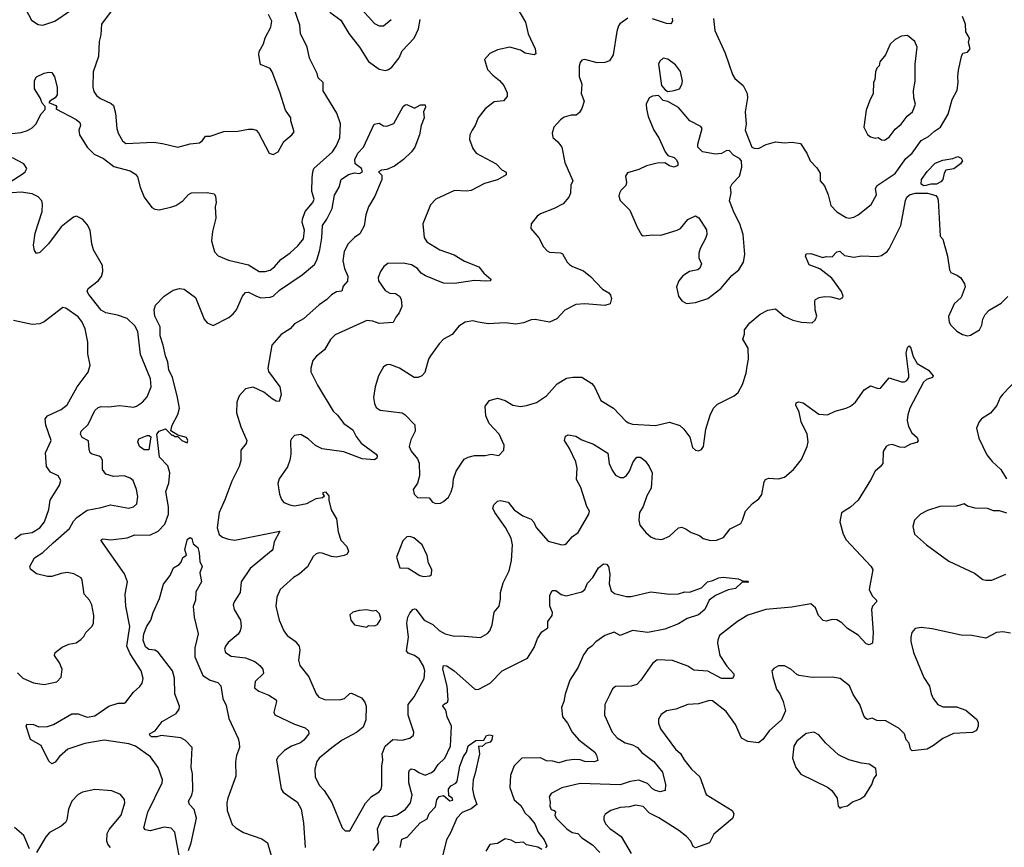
# Model space of a CAD drawing. Extents: x 1690054 to 1842981, y 782881 to 914114.
# Tile 136 of 256: x 1774185 to 1780595, y 791596 to 796985. Entities that reach past the tile are written whole.
import ezdxf

# ---------------------------------------------------------------- set-up
doc = ezdxf.new("R2010")
doc.units = 0

msp = doc.modelspace()

# ---------------------------------------------------------------- linework, layer by layer
at = {"layer": '0CON10XD'}
for points in [[(1774202.6, 797092.6), (1774261.4, 796981.4), (1774305, 796954.3), (1774335, 796950), (1774414, 796975), (1774515.9, 797044.1)], [(1774805.7, 797075), (1774718, 796955), (1774714, 796885), (1774701.7, 796841.7), (1774698, 796745), (1774662.5, 796645), (1774662, 796545), (1774667.7, 796517.7), (1774685, 796490), (1774711.9, 796471.9), (1774779.7, 796439.7), (1774796, 796425), (1774809.2, 796375), (1774818.1, 796275), (1774826.9, 796245), (1774855, 796195.8), (1774875, 796178.1), (1775056.3, 796186.3), (1775115, 796178.9), (1775215.5, 796154.5), (1775295, 796175.8), (1775355, 796183.3), (1775375, 796197.5), (1775395, 796226.2), (1775425, 796226.7), (1775515, 796256), (1775605, 796258), (1775675, 796272.5), (1775702.3, 796272.3), (1775724.3, 796264.3), (1775738.7, 796248.7), (1775810, 796115), (1775835, 796106.7), (1775867.5, 796125), (1775905, 796192.5), (1775957.5, 796235), (1775972.5, 796255), (1775950, 796325), (1775950, 796345), (1775916, 796395), (1775878.3, 796511.7), (1775828.8, 796645), (1775815, 796666.2), (1775753.6, 796693.6), (1775741.4, 796755), (1775743.4, 796776.6), (1775771.8, 796828.2), (1775783, 796867), (1775820.8, 796935), (1775827.5, 796975), (1775805, 797018.8)], [(1775175, 795765.5), (1775200.8, 795775), (1775246, 795805), (1775283, 795847), (1775302.7, 795857.3), (1775405, 795860), (1775450.7, 795850.7), (1775460, 795835), (1775463.3, 795795), (1775457.5, 795765), (1775461.2, 795691.2), (1775439.3, 795605), (1775433.8, 795545), (1775453, 795473), (1775478, 795448), (1775545, 795419.5), (1775675, 795389.2), (1775745, 795344.8), (1775782.5, 795345), (1775815, 795354.5), (1775844, 795375), (1775885, 795422.5), (1775945, 795465.6), (1775995, 795512.5), (1776032.5, 795557.5), (1776039.2, 795615), (1776024.3, 795665), (1776026, 795685), (1776043.3, 795735), (1776094.4, 795795), (1776101.8, 795815), (1776086.1, 795865), (1776088.5, 795955), (1776092.5, 795995), (1776100.9, 796015), (1776220.6, 796125), (1776245, 796160), (1776270, 796215), (1776273.9, 796306.1), (1776250.3, 796375), (1776160.8, 796520.8), (1776161.5, 796575), (1776127.3, 796605), (1776120.9, 796635), (1776071.2, 796735), (1776056.5, 796805), (1776012.7, 796895), (1776008.2, 796948.2), (1775972.1, 797055)], [(1777422.5, 797065), (1777477.7, 796967.7), (1777495, 796892.5), (1777542, 796795), (1777545, 796762.5), (1777535, 796756.7), (1777475, 796766.9), (1777445, 796785.5), (1777375, 796806.7), (1777295, 796788.8), (1777245, 796764), (1777210, 796725), (1777231.3, 796661.3), (1777265, 796623.8), (1777308.7, 796588.7), (1777336.2, 796555), (1777358.3, 796508.3), (1777358, 796485), (1777335, 796456), (1777275, 796449.2), (1777216, 796405), (1777170.8, 796345), (1777151.2, 796295), (1777130, 796265), (1777116, 796235), (1777114, 796205), (1777134.3, 796145), (1777155.8, 796115), (1777288, 796045), (1777325, 796006.2), (1777351.2, 795991.2), (1777351.2, 795975), (1777295, 795942.9), (1777211.8, 795918.2), (1777125, 795872.9), (1777095, 795867.1), (1777015, 795871.4), (1776894.2, 795815.8), (1776860.3, 795779.7), (1776810, 795655), (1776817.3, 795567.3), (1776835, 795537.1), (1776920.8, 795485), (1777014.5, 795454.5), (1777081.2, 795411.2), (1777175, 795376.2), (1777206.7, 795335), (1777252.5, 795295), (1777250, 795285), (1777225, 795281.4), (1777145, 795287.1), (1777015, 795267.8), (1776945, 795270), (1776826.7, 795316.7), (1776798.8, 795335), (1776775.5, 795365.5), (1776735, 795389.2), (1776681.2, 795398.8), (1776582.4, 795397.6), (1776555, 795378), (1776534.5, 795345.5), (1776518.6, 795305), (1776520, 795285), (1776565, 795220.8), (1776595, 795204.2), (1776631.7, 795201.7), (1776656.7, 795185), (1776668, 795165), (1776673.6, 795116.4), (1776656.2, 795075), (1776633, 795047), (1776616.7, 795013.3), (1776524.5, 795005.5), (1776485, 795022), (1776445, 795026.5), (1776237.9, 794932.1), (1776208.9, 794901.1), (1776170, 794835), (1776117.4, 794792.6), (1776094.4, 794765.6), (1776080, 794715), (1776081.3, 794691.3), (1776123.1, 794605), (1776226, 794436), (1776255, 794408.6), (1776294.3, 794355), (1776354.2, 794315), (1776375, 794271.2), (1776407.8, 794227.8), (1776506.7, 794155), (1776513.3, 794145), (1776510.7, 794129.3), (1776495, 794118.8), (1776415, 794125.8), (1776295, 794171.4), (1776155, 794190), (1776111.4, 794211.4), (1776062.5, 794255), (1776015, 794282.9), (1775975, 794278), (1775954.2, 794255.8), (1775948.3, 794241.7), (1775950, 794155), (1775943.6, 794116.4), (1775927.9, 794072.1), (1775875, 793996), (1775864.5, 793965.5), (1775875.8, 793895), (1775889.7, 793859.7), (1775905, 793841.4), (1775944.6, 793824.6), (1775975, 793819.4), (1776055.4, 793834.6), (1776115, 793866), (1776157, 793873), (1776170, 793885), (1776160, 793895), (1776160, 793905), (1776175, 793910), (1776197.5, 793885), (1776197.5, 793855), (1776212.7, 793792.7), (1776247.1, 793735), (1776259.1, 793649.1), (1776275.6, 793595.6), (1776315, 793553.3), (1776325.8, 793524.2), (1776316.7, 793505), (1776297.5, 793495), (1776245, 793485.6), (1776215, 793488.9), (1776155, 793510), (1776135, 793512.9), (1776115, 793507.5), (1776095, 793490), (1776058.6, 793421.4), (1776005.2, 793374.8), (1775967.1, 793352.9), (1775880, 793275), (1775858.9, 793225), (1775853.1, 793165), (1775874.3, 793075), (1775904, 793005), (1775925.8, 792975.8), (1775977.6, 792937.6), (1776004.4, 792904.4), (1776008.3, 792878.3), (1776000, 792815), (1776008.7, 792778.7), (1776066.7, 792706.7), (1776114.3, 792595), (1776133.4, 792573.4), (1776175, 792555.7), (1776275, 792557.8), (1776299.2, 792565), (1776333.9, 792596.1), (1776345, 792599.4), (1776409.4, 792569.4), (1776431.1, 792541.1), (1776440.5, 792515), (1776439.5, 792425), (1776421.2, 792378.8), (1776377.7, 792342.3), (1776285, 792293.1), (1776217.3, 792242.7), (1776135, 792175.6), (1776120.5, 792155), (1776106.9, 792105), (1776108.1, 792055), (1776135, 792000.8), (1776168.1, 791965), (1776217.2, 791887.2), (1776285, 791723.3), (1776305, 791703.8), (1776335, 791703.3), (1776436.7, 791883.3), (1776475, 791926.2), (1776525, 791955.8), (1776538.1, 791975), (1776543, 791997), (1776542.5, 792125), (1776548.9, 792165), (1776545.5, 792205), (1776565.4, 792254.6), (1776615, 792297.5), (1776676.1, 792293.9), (1776725, 792306), (1776748.8, 792325), (1776752, 792345), (1776714.3, 792455), (1776714.4, 792525), (1776752.2, 792575), (1776819.1, 792695), (1776821.8, 792745), (1776815, 792775.7), (1776785, 792821.9), (1776755, 792843.6), (1776715, 792858.8), (1776703.1, 792875), (1776716.8, 792965), (1776706.3, 793055), (1776712.4, 793095), (1776725, 793120.8), (1776745, 793144.2), (1776755, 793149.2), (1776765, 793145.6), (1776818.1, 793075), (1776875, 793046.9), (1776915, 793006.4), (1776955, 792986.2), (1777015, 792969.4), (1777055, 792972.9), (1777185, 792962.5), (1777231.1, 792988.9), (1777245.7, 793005), (1777260, 793045), (1777274.2, 793125.8), (1777306.2, 793165), (1777315.6, 793214.4), (1777315.8, 793255), (1777332.1, 793317.9), (1777372, 793395), (1777387.5, 793462.5), (1777394, 793565), (1777385, 793607.5), (1777347.3, 793677.3), (1777278.6, 793775), (1777266.2, 793805), (1777271.2, 793825), (1777295, 793848.8), (1777315, 793854), (1777365, 793842.9), (1777403.7, 793793.7), (1777460.8, 793755), (1777515, 793732.9), (1777532.9, 793712.9), (1777548.1, 793678.1), (1777625, 793588), (1777715, 793565.5), (1777735, 793566.5), (1777745, 793573.3), (1777785, 793619.2), (1777821.2, 793645), (1777890.6, 793765), (1777894.4, 793785), (1777878.2, 793815), (1777838.6, 793938.6), (1777809.7, 793989.7), (1777814.5, 794065), (1777806.1, 794106.1), (1777765, 794192.5), (1777731.2, 794245), (1777737.5, 794272.5), (1777755, 794282), (1777805, 794272.5), (1777845, 794249.2), (1777920.3, 794220.3), (1778013, 794163), (1778023.1, 794095), (1778041.7, 794051.7), (1778065, 794018), (1778095, 794004), (1778115, 794004.2), (1778135, 794016.2), (1778155, 794043.8), (1778180, 794105), (1778203.3, 794135), (1778225, 794136.2), (1778235, 794130), (1778259.3, 794109.3), (1778284.2, 794075), (1778303.1, 794033.1), (1778295.4, 793934.6), (1778267.5, 793885), (1778243.5, 793815), (1778221.1, 793775), (1778217.8, 793755), (1778215.6, 793725), (1778223.4, 793693.4), (1778261.2, 793645), (1778296.1, 793616.1), (1778325, 793603.8), (1778365, 793600), (1778415, 793622), (1778475, 793675.8), (1778495, 793679.2), (1778525, 793668), (1778555.8, 793645.8), (1778610, 793625), (1778635.7, 793605.7), (1778683.3, 793593.3), (1778722.5, 793595), (1778766.2, 793613.8), (1778809.7, 793670.3), (1778879.2, 793705), (1778891.9, 793725), (1778909.4, 793785), (1778956.1, 793833.9), (1778996.2, 793863.8), (1779016.2, 793893.8), (1779031.2, 793975), (1779040.5, 793989.5), (1779060.5, 793999.5), (1779125, 793994.2), (1779163.3, 794005), (1779222.5, 794055), (1779275, 794120), (1779312.9, 794205), (1779319.4, 794235), (1779311.1, 794285), (1779273.1, 794365), (1779258.8, 794428.8), (1779237.5, 794475), (1779240, 794490), (1779255, 794496.7), (1779285, 794488.8), (1779387.5, 794415), (1779445, 794412), (1779495, 794436), (1779565, 794454), (1779595, 794468), (1779626, 794495), (1779667.3, 794552.7)], [(1776205, 797032.5), (1776275, 796981.4), (1776328.1, 796895), (1776398.1, 796805), (1776455, 796712.5), (1776525, 796663.3), (1776565.7, 796654.3), (1776585, 796659.2), (1776607.5, 796675), (1776654.6, 796735.4), (1776675, 796781.4), (1776753.5, 796865), (1776780.4, 796925), (1776793.3, 796985)], [(1776391.5, 797075), (1776495, 796960.8), (1776525, 796944.4), (1776552.5, 796945), (1776603.3, 796985)], [(1778145, 796993.5), (1778092.8, 796957.2), (1778083.5, 796945), (1778072.7, 796907.3), (1778048, 796755), (1778025, 796717.5), (1777995, 796706.7), (1777945, 796704.2), (1777865, 796726), (1777845, 796720), (1777833.3, 796705), (1777827.7, 796682.3), (1777827.5, 796615), (1777844.4, 796565), (1777841.3, 796505), (1777859.2, 796455), (1777844.3, 796405.7), (1777830.3, 796379.7), (1777807.7, 796362.3), (1777775, 796363.3), (1777730.5, 796349.5), (1777705, 796333.3), (1777663.3, 796285), (1777651.2, 796245), (1777655, 796217.5), (1777689.5, 796189.5), (1777713.8, 796155), (1777734.3, 796055), (1777785.6, 795935), (1777773.5, 795906.5), (1777771.2, 795855), (1777760.9, 795829.1), (1777723.6, 795786.4), (1777664.5, 795755.5), (1777575, 795720.8), (1777554, 795705), (1777514.2, 795655.8), (1777513.3, 795625), (1777563.8, 795565), (1777595.6, 795505.6), (1777619.7, 795479.7), (1777635, 795471.2), (1777706.1, 795466.1), (1777720, 795460), (1777750, 795405), (1777765, 795390), (1777785, 795376.7), (1777855, 795350), (1777902.1, 795312.1), (1777979.7, 795229.7), (1778020, 795205), (1778031.7, 795191.7), (1778038.3, 795168.3), (1778030, 795135), (1777995, 795122.5), (1777864.3, 795134.3), (1777805, 795131.1), (1777735, 795094.2), (1777682.6, 795037.4), (1777635, 795015.8), (1777542, 795032), (1777515, 795030), (1777465, 795010), (1777415, 795002.5), (1777345, 795011.1), (1777235, 795004.3), (1777170, 795015), (1777135, 795024.2), (1777084.4, 795015.6), (1777045, 794988), (1777000, 794935), (1776945, 794903.8), (1776915.5, 794874.5), (1776858.6, 794795), (1776847.1, 794775), (1776821.7, 794688.3), (1776802.5, 794665), (1776780, 794655), (1776752.5, 794655), (1776656.7, 794715), (1776595, 794740), (1776575, 794737.5), (1776554, 794725), (1776521.1, 794665), (1776498.5, 794595), (1776488.9, 794525), (1776494.6, 794484.6), (1776505, 794460), (1776532.6, 794442.6), (1776675, 794424.2), (1776695, 794411.2), (1776757.6, 794347.6), (1776760.6, 794305), (1776730.4, 794249.6), (1776721.4, 794205), (1776734.2, 794175), (1776775.6, 794125), (1776786.4, 794096.4), (1776787.1, 794015), (1776775, 793967.5), (1776747.5, 793925), (1776752.5, 793895), (1776773.9, 793873.9), (1776851.7, 793871.7), (1776873.6, 793843.6), (1776895, 793833.3), (1776925, 793836.2), (1776945, 793846.7), (1776977.5, 793875), (1776995, 793910), (1777005.9, 793944.1), (1777010, 793995), (1777025.7, 794045), (1777078, 794122), (1777105, 794136.9), (1777145, 794147.8), (1777215, 794147.1), (1777255, 794155.7), (1777305, 794146.7), (1777337.7, 794182.3), (1777340, 794215), (1777305.7, 794285), (1777241.5, 794355), (1777219.2, 794405), (1777215, 794467.5), (1777243.8, 794505), (1777295, 794519.2), (1777345, 794504.2), (1777395, 794474.2), (1777445, 794465.6), (1777485, 794471.9), (1777548.8, 794491.2), (1777615, 794534.4), (1777685, 794612.5), (1777745, 794649.4), (1777786.4, 794656.4), (1777845, 794656.5), (1777910, 794615), (1777927.8, 794595), (1777968.8, 794505), (1778050, 794455), (1778131.1, 794371.1), (1778149.3, 794359.3), (1778175, 794351.5), (1778325, 794341.5), (1778415, 794364.4), (1778482.5, 794342.5), (1778509.3, 794319.3), (1778547.1, 794267.1), (1778565, 794200), (1778585, 794181.2), (1778605, 794176.2), (1778623.3, 794185), (1778637.5, 794205), (1778652.1, 794317.9), (1778680.3, 794409.7), (1778702, 794455), (1778728.3, 794481.7), (1778836.7, 794535), (1778861.9, 794558.1), (1778891.4, 794608.6), (1778915, 794682.5), (1778921.7, 794728.3), (1778929.5, 794775), (1778926.9, 794845), (1778892, 794905), (1778903, 794937), (1778903.8, 794965), (1778939.1, 795010.9), (1779005, 795066.2), (1779055, 795094), (1779105, 795101.2), (1779162.5, 795055), (1779217.7, 795027.7), (1779275, 795014.2), (1779345, 795011.2), (1779365, 795027.5), (1779373.8, 795055), (1779364.1, 795095.9), (1779362.5, 795155), (1779367, 795163), (1779390, 795175), (1779425, 795182), (1779465, 795180), (1779525, 795163.8), (1779543.6, 795176.4), (1779546.2, 795185), (1779536, 795215), (1779472.6, 795302.6), (1779395, 795363.1), (1779325, 795388.8), (1779300, 795445), (1779305, 795460), (1779335, 795461.2), (1779413.9, 795436.1), (1779435, 795442), (1779475, 795441.2), (1779505, 795473.3), (1779525, 795476.7), (1779555, 795450), (1779615, 795438.8), (1779665, 795448), (1779767.3, 795442.7), (1779795, 795449.2), (1779832, 795475), (1779846.4, 795493.6), (1779922.2, 795645), (1779952.4, 795807.6), (1779961.2, 795828.8), (1779977.1, 795845), (1780015, 795854.6), (1780094.5, 795854.5), (1780148.9, 795838.9), (1780161.4, 795825), (1780165, 795810), (1780178.8, 795575), (1780195.5, 795555.5), (1780225.7, 795445), (1780238, 795355), (1780247.5, 795337.5), (1780289.7, 795319.7), (1780312.7, 795302.7), (1780336.2, 795265), (1780341.2, 795245), (1780313.8, 795175), (1780270, 795135), (1780232.3, 795052.3), (1780235.9, 795015.9), (1780246.2, 794995), (1780285.7, 794955.7), (1780323.9, 794933.9), (1780355, 794926.7), (1780375, 794930), (1780433.9, 794966.1), (1780448.8, 794995), (1780456.2, 795035), (1780470, 795065), (1780497.5, 795092.5), (1780575, 795138.8), (1780618.3, 795181.7)], [(1778432.5, 796995), (1778436.1, 796973.9), (1778425, 796957.5), (1778395, 796959.2), (1778305, 796990)], [(1778701.4, 796991.4), (1778710, 796915), (1778777.5, 796767.5), (1778825, 796626.7), (1778842, 796602), (1778896.2, 796555), (1778921.2, 796505), (1778923.8, 796475), (1778908, 796385), (1778913.8, 796305), (1778908, 796265), (1778952.5, 796155), (1778967, 796147), (1778995, 796146.7), (1779045, 796171.2), (1779105, 796189.2), (1779165, 796183.3), (1779215, 796186.2), (1779268.3, 796178.3), (1779310, 796115), (1779331.2, 796065), (1779375, 796020), (1779396.2, 795985), (1779396.2, 795935), (1779425, 795903.3), (1779448.6, 795845), (1779466.7, 795775), (1779505, 795732.9), (1779565, 795696), (1779585, 795692.5), (1779615, 795699.2), (1779645, 795714.3), (1779728, 795782), (1779762.5, 795845), (1779756.9, 795885), (1779766.9, 795905), (1779885, 795982.9), (1779955, 796081.8), (1779995, 796114.5), (1780055, 796197.6), (1780102.9, 796225), (1780140.2, 796259.8), (1780178.9, 796285), (1780230.2, 796369.8), (1780255.7, 796465), (1780288, 796525), (1780296, 796575), (1780292, 796615), (1780296.1, 796656.1), (1780315.9, 796744.1), (1780325, 796766.7), (1780355, 796774), (1780372.5, 796795), (1780361.2, 796835), (1780368.6, 796865), (1780344.2, 796905), (1780343.8, 796955), (1780323.8, 797005)], [(1779815, 796200), (1779845, 796219.2), (1779885, 796271.2), (1779924, 796305), (1779963, 796357), (1779996.7, 796385), (1780016.7, 796435), (1780006.2, 796476.2), (1780004.2, 796524.2), (1780015.6, 796585), (1780015.5, 796695), (1780028.6, 796805), (1780013, 796843), (1779965, 796882.5), (1779925, 796876.7), (1779884.1, 796855.9), (1779853.3, 796825), (1779822.5, 796755), (1779785, 796710), (1779780, 796685), (1779765, 796670), (1779757.5, 796645), (1779752.5, 796595), (1779743.3, 796575), (1779742.5, 796505), (1779716.7, 796455), (1779696.2, 796395), (1779680, 796285), (1779705, 796237.5), (1779725, 796222), (1779755, 796213.8), (1779775, 796217.5), (1779795, 796203.3), (1779815, 796200)], [(1778405, 796517.5), (1778445, 796522.5), (1778480, 796535), (1778496.4, 796563.6), (1778500, 796585), (1778487, 796647), (1778455, 796691.2), (1778405, 796728), (1778375, 796733.3), (1778352.5, 796715), (1778343.3, 796695), (1778362.5, 796555), (1778387, 796527), (1778405, 796517.5)], [(1774075, 796236), (1774195, 796250), (1774235, 796262.9), (1774265, 796281.4), (1774290, 796305), (1774325, 796372), (1774350.5, 796399.5), (1774351.7, 796418.3), (1774330.9, 796440.9), (1774318.5, 796475), (1774281.2, 796535), (1774280.7, 796589.3), (1774295, 796612.5), (1774345, 796636.2), (1774375, 796643.8), (1774395, 796640), (1774412.3, 796612.3), (1774429.4, 796545), (1774428.5, 796495), (1774415, 796475.8), (1774380, 796455), (1774373.8, 796445), (1774420, 796425), (1774427.5, 796415), (1774420, 796405), (1774552, 796335), (1774575.8, 796315), (1774580, 796295), (1774570.6, 796265), (1774573.5, 796235), (1774624.7, 796154.7), (1774669.7, 796109.7), (1774730.5, 796080.5), (1774798.1, 796028.1), (1774905, 796000.8), (1774939.7, 795979.7), (1774952.1, 795962.1), (1774968.9, 795895), (1774995, 795830), (1775045, 795762.2), (1775065, 795750), (1775095, 795745.6), (1775175, 795765.5)], [(1778526.4, 795136.4), (1778585, 795143.8), (1778665, 795168.8), (1778750, 795235), (1778821.7, 795318.3), (1778868, 795355), (1778897.5, 795405), (1778906.9, 795455), (1778895.8, 795585), (1778873.8, 795655), (1778836.1, 795726.1), (1778806.7, 795805), (1778817, 795857), (1778812.5, 795895), (1778822.5, 795915), (1778871.2, 795965), (1778886.2, 796025), (1778883.3, 796065), (1778870.5, 796080.5), (1778832.3, 796102.3), (1778805, 796133.3), (1778785, 796130), (1778755, 796113.3), (1778715, 796110), (1778630, 796125), (1778600, 796155), (1778600, 796175), (1778627.5, 796275), (1778619.3, 796289.3), (1778547.5, 796325), (1778475, 796412.5), (1778405, 796452.5), (1778375, 796457.5), (1778345, 796490), (1778305, 796486.7), (1778284.1, 796475.9), (1778263.3, 796435), (1778266, 796405), (1778276, 796355), (1778314.2, 796265), (1778346.2, 796215), (1778387.5, 796125), (1778405, 796100), (1778445, 796087.5), (1778460, 796075), (1778470, 796055), (1778470, 796035), (1778445, 796023.3), (1778415, 796033.3), (1778385, 796052.5), (1778335, 796050), (1778265, 796034), (1778215, 796008.8), (1778143, 795987), (1778129.5, 795965), (1778136.2, 795925), (1778131.2, 795905), (1778098.3, 795871.7), (1778090, 795855), (1778086.2, 795835), (1778095, 795807.5), (1778157.1, 795745), (1778204.4, 795634.4), (1778233.2, 795583.2), (1778245, 795576.2), (1778305, 795583.8), (1778358.3, 795581.7), (1778465, 795613.8), (1778486.7, 795625), (1778535, 795683.3), (1778585, 795707.5), (1778607.5, 795695), (1778655.9, 795615.9), (1778658, 795585), (1778649.7, 795560.3), (1778614.2, 795495), (1778606.2, 795465), (1778606.2, 795435), (1778623.3, 795395), (1778613.6, 795366.4), (1778600, 795355), (1778546.1, 795343.9), (1778502.7, 795317.3), (1778475.8, 795284.2), (1778460.8, 795245), (1778473.8, 795185), (1778495, 795153.3), (1778526.4, 795136.4)], [(1775230.9, 791495), (1775204.6, 791645.4), (1775194.5, 791694.5), (1775171.1, 791721.1), (1775125, 791726.7), (1775035, 791703.5), (1775005, 791710), (1774992.3, 791722.3), (1775019.1, 791825), (1775111.4, 792015), (1775115.7, 792035), (1775085.6, 792115), (1775035.6, 792185), (1774938.9, 792255), (1774895, 792269.7), (1774735, 792293.1), (1774608.6, 792271.4), (1774497.5, 792235), (1774443.1, 792186.9), (1774415, 792150), (1774395, 792140), (1774375, 792156.2), (1774325, 792258.8), (1774255, 792297.5), (1774227.5, 792385), (1774231.7, 792398.3), (1774275, 792395.7), (1774310.5, 792380.5), (1774365, 792382), (1774405, 792396.2), (1774525, 792465.5), (1774565, 792465.4), (1774625, 792443.1), (1774675, 792452.5), (1774765, 792514.4), (1774825, 792533.3), (1774865, 792533.8), (1774875, 792540), (1774925, 792606.2), (1774967.5, 792642.5), (1774982, 792665), (1774989.2, 792695), (1774975.6, 792745), (1774903.6, 792855), (1774882.5, 792905), (1774902.6, 793032.6), (1774875.6, 793165), (1774872.5, 793245), (1774886, 793325), (1774866.6, 793376.6), (1774712.5, 793595), (1774726.2, 793603.8), (1774778.6, 793598.6), (1774885, 793610), (1774935, 793629.5), (1775032, 793628), (1775085.7, 793655), (1775130.5, 793699.5), (1775152.7, 793765), (1775153.2, 793813.2), (1775137.4, 793912.6), (1775155, 793967.5), (1775162.2, 794035), (1775149.8, 794079.8), (1775094.5, 794135), (1775078.8, 794285), (1775093.8, 794305), (1775135, 794320), (1775175, 794280), (1775185, 794280), (1775195, 794270), (1775215, 794270), (1775240, 794245), (1775275, 794230), (1775280, 794245), (1775270, 794265), (1775215, 794280), (1775168.3, 794308.3), (1775176.7, 794345), (1775215.4, 794414.6), (1775226.2, 794455), (1775210.9, 794535), (1775180.6, 794655), (1775155.9, 794705), (1775150.3, 794755), (1775133.8, 794795), (1775119.6, 794865), (1775098.4, 794925), (1775099.6, 794985), (1775065.2, 795055), (1775060.5, 795095), (1775070, 795125), (1775124.6, 795185.4), (1775185, 795223.5), (1775224.3, 795234.3), (1775255, 795230), (1775330, 795175), (1775385, 795033.8), (1775405, 795010.8), (1775445, 794993.3), (1775546, 795045), (1775575, 795068.6), (1775595.6, 795095), (1775634.4, 795185), (1775655, 795207.5), (1775675, 795210), (1775727.5, 795185), (1775755, 795173.9), (1775815, 795178.2), (1775834.2, 795185), (1775876.2, 795223.8), (1776025, 795322.5), (1776105, 795390.4), (1776120.2, 795419.8), (1776138.1, 795485), (1776152.9, 795565), (1776155.4, 795645), (1776184.4, 795685), (1776219.6, 795755), (1776235, 795842.5), (1776265.5, 795894.5), (1776276.8, 795943.2), (1776325, 795976.4), (1776365, 795986.9), (1776397.7, 795982.3), (1776417.5, 795995), (1776410, 796015), (1776368, 796045), (1776365.9, 796074.1), (1776386.2, 796115), (1776423.8, 796155), (1776493.3, 796305), (1776525, 796311.2), (1776554.4, 796294.4), (1776575, 796290.8), (1776621.2, 796308.8), (1776681.7, 796418.3), (1776695, 796430), (1776705, 796432.5), (1776755, 796407.5), (1776795, 796430), (1776825, 796430), (1776827.5, 796415), (1776813.3, 796385), (1776818.8, 796345), (1776798, 796295), (1776788.1, 796235), (1776756.7, 796155), (1776736.7, 796125), (1776683.8, 796075), (1776625, 796031.5), (1776575, 796009.5), (1776540, 796005), (1776520, 795995), (1776541.7, 795971.7), (1776542.5, 795945), (1776496.4, 795835), (1776455.6, 795765), (1776437.5, 795715), (1776427.9, 795642.1), (1776400.3, 795589.7), (1776365, 795565.8), (1776324.4, 795525), (1776298.4, 795475), (1776288.9, 795415), (1776300.6, 795365), (1776321.2, 795315), (1776318.3, 795281.7), (1776290.3, 795249.7), (1776282.5, 795217.5), (1776246.9, 795213.1), (1776215, 795193.5), (1776185, 795162.5), (1776135, 795127.1), (1776032.7, 795037.3), (1775975, 795003.8), (1775945, 794972.7), (1775888.2, 794935), (1775825.5, 794865), (1775800, 794715), (1775805, 794694.3), (1775878.5, 794595), (1775886.7, 794545), (1775875, 794498), (1775855, 794500.8), (1775828.8, 794515), (1775775, 794558.9), (1775705, 794592.2), (1775655, 794581.4), (1775613.8, 794535), (1775598.2, 794495), (1775595.5, 794425), (1775624.5, 794334.5), (1775662.9, 794245), (1775660, 794225), (1775625, 794181.2), (1775625.4, 794114.6), (1775613.6, 794075), (1775565, 793980), (1775521.1, 793858.9), (1775483.7, 793776.3), (1775469.5, 793675), (1775483.3, 793633.3), (1775505, 793615.7), (1775545, 793601.4), (1775585, 793595.7), (1775878.8, 793655), (1775841.5, 793585), (1775832.4, 793537.6), (1775824.6, 793525.4), (1775685, 793411.4), (1775627.8, 793325), (1775620, 793255), (1775580.8, 793195), (1775574.3, 793175), (1775581.9, 793145), (1775622.7, 793075), (1775626.1, 793033.9), (1775619.6, 793005), (1775606.6, 792983.4), (1775541.3, 792928.7), (1775524, 792905), (1775518, 792885), (1775525, 792863.3), (1775560.9, 792840.9), (1775655, 792830.4), (1775715.2, 792805.2), (1775749.1, 792779.1), (1775767.8, 792755), (1775771.9, 792728.1), (1775718.1, 792675), (1775714.2, 792635), (1775741.5, 792611.5), (1775807.2, 792587.2), (1775853.8, 792555), (1775855.9, 792544.1), (1775838.8, 792475), (1775845, 792457.5), (1775975, 792397.1), (1776044.3, 792374.3), (1776066.2, 792355), (1776068, 792335), (1776035, 792292.5), (1776013.7, 792276.3), (1775955, 792253.5), (1775910, 792225), (1775868, 792185), (1775857.5, 792165), (1775887, 791977), (1775901.2, 791955), (1775962, 791912), (1775992.4, 791892.4), (1776018.5, 791845), (1776033.6, 791755), (1776043.6, 791595)], [(1774115.7, 795925), (1774207.3, 795982.7), (1774221.4, 795995), (1774230.6, 796015), (1774212.5, 796045), (1774138.8, 796085)], [(1780071.7, 795901.7), (1780055, 795913.8), (1780057, 795943), (1780093, 795997), (1780145, 796050), (1780195, 796070), (1780259.4, 796080.6), (1780293, 796093), (1780315, 796082.5), (1780323.3, 796065), (1780310, 796045), (1780266.5, 796013.5), (1780215, 796004.2), (1780203.5, 795985), (1780196.2, 795945), (1780181.7, 795928.3), (1780155, 795914.3), (1780116.6, 795913.4), (1780085, 795904.3), (1780071.7, 795901.7)], [(1774171.5, 792731.5), (1774205, 792697.1), (1774275, 792665.8), (1774345, 792656.2), (1774426.6, 792673.4), (1774455, 792702.5), (1774462, 792755), (1774445, 792796.7), (1774412.5, 792845), (1774416.7, 792865), (1774460.7, 792899.3), (1774505, 792917.5), (1774552, 792928), (1774582.3, 792947.7), (1774601.9, 792968.1), (1774615.8, 792995), (1774655.7, 793035), (1774665.4, 793054.6), (1774668.1, 793105), (1774653.5, 793175), (1774638.5, 793205), (1774605.6, 793245), (1774592.5, 793335), (1774585, 793350), (1774536.6, 793376.6), (1774495, 793384.2), (1774455, 793379.2), (1774395, 793359.4), (1774365, 793358.1), (1774295, 793376.2), (1774255, 793406), (1774251.8, 793425), (1774280.4, 793479.6), (1774335, 793515.4), (1774402.6, 793577.4), (1774509, 793671), (1774535, 793718.9), (1774557.4, 793742.6), (1774625, 793791.9), (1774715, 793807.5), (1774775, 793826), (1774895, 793803.1), (1774926.4, 793813.6), (1774947.4, 793832.6), (1774955, 793880), (1774945.7, 793925), (1774923.3, 793985), (1774905, 794000), (1774865, 794014.2), (1774795, 794009.2), (1774745, 794026.2), (1774724.2, 794055), (1774722.9, 794115), (1774715, 794133.8), (1774702.8, 794142.8), (1774656.2, 794155), (1774644.3, 794165), (1774636.5, 794185), (1774632.7, 794242.7), (1774591.9, 794265), (1774581.3, 794285), (1774585.5, 794305), (1774631.4, 794348.6), (1774675, 794440), (1774695, 794458.6), (1774715, 794465.8), (1774765, 794462.9), (1774835, 794471.9), (1774872.5, 794467.5), (1774925, 794460.6), (1774945, 794467.1), (1774985, 794494.2), (1775015, 794528.8), (1775040.5, 794595), (1775037.3, 794645), (1774971.8, 794805), (1774953.3, 794955), (1774935, 794992), (1774885, 795038.6), (1774821.1, 795061.1), (1774745, 795075.7), (1774715, 795092.8), (1774634.4, 795195), (1774624.3, 795215), (1774630, 795235), (1774695.4, 795284.6), (1774716.6, 795313.4), (1774725.8, 795344.2), (1774723.2, 795385), (1774666.3, 795486.3), (1774655.4, 795525), (1774644, 795614), (1774625, 795651.4), (1774594.2, 795685), (1774555, 795704.4), (1774535, 795698.1), (1774488.3, 795661.7), (1774455.8, 795635), (1774372.9, 795525), (1774315, 795468.8), (1774295, 795462.5), (1774281.2, 795481.2), (1774275.7, 795515.7), (1774285, 795593.8), (1774330.4, 795735), (1774333.6, 795783.6), (1774328.6, 795805), (1774305, 795831.4), (1774265, 795850), (1774195, 795862.2), (1774135, 795858.1)], [(1774153.6, 793605), (1774193.8, 793635), (1774265, 793645.6), (1774316.9, 793675), (1774346.5, 793715), (1774374.5, 793795.5), (1774384.3, 793855), (1774445, 793953.3), (1774452, 793985), (1774434.3, 794014.3), (1774385, 794038), (1774360, 794075), (1774353.1, 794165), (1774388.9, 794245), (1774355.5, 794345), (1774351.4, 794385), (1774366, 794405), (1774455, 794445.6), (1774493.1, 794476.9), (1774559.4, 794595), (1774629.7, 794690.3), (1774643.8, 794735), (1774629.5, 794809.5), (1774629.4, 794885), (1774611.5, 794971.5), (1774589.4, 795019.4), (1774565, 795050.8), (1774485, 795106), (1774465, 795110), (1774345, 795017.8), (1774315, 795003.3), (1774265, 794999.5), (1774145, 795025.6)], [(1779667.3, 794552.7), (1779682.5, 794575), (1779725, 794600), (1779773.6, 794583.6), (1779790, 794585), (1779845, 794652.5), (1779925, 794626), (1779945, 794626), (1779961.2, 794635), (1779974, 794655), (1779974.2, 794675), (1779955.9, 794814.1), (1779965, 794850), (1779975, 794860), (1779987.5, 794845), (1780002.5, 794792.5), (1780028, 794745), (1780101.9, 794701.9), (1780133.3, 794665), (1780127.5, 794655), (1780088.7, 794641.3), (1780070, 794625), (1779980.8, 794455), (1779967.3, 794412.7), (1779963.8, 794375), (1779972.5, 794335), (1779993.3, 794295), (1780028.8, 794265), (1780035, 794242.5), (1780025, 794231.2), (1779985, 794220), (1779945, 794199.2), (1779915, 794201.4), (1779865, 794218.6), (1779842.5, 794215), (1779826.2, 794205), (1779807, 794173), (1779804, 794095), (1779787.6, 794072.4), (1779753.8, 794045), (1779723.6, 793986.4), (1779645, 793856), (1779595, 793810), (1779536.4, 793773.6), (1779524.3, 793715.7), (1779545.6, 793635), (1779565, 793596.7), (1779725.7, 793425.7), (1779738.8, 793405), (1779716.4, 793275), (1779735, 793232.9), (1779763.3, 793205), (1779763.8, 793195), (1779736.9, 793165), (1779730.5, 793145), (1779742.1, 792995), (1779736.2, 792925), (1779716, 792914), (1779695, 792920), (1779645, 792976.7), (1779575, 793021.2), (1779537.3, 793057.3), (1779505.9, 793075.9), (1779475, 793078), (1779435, 793068.8), (1779415, 793073.3), (1779386.2, 793105), (1779365.6, 793155.6), (1779335, 793182), (1779211.1, 793158.9), (1779042.5, 793145), (1778925, 793106.9), (1778857.5, 793065), (1778741.4, 792975), (1778729.2, 792945), (1778728.6, 792925), (1778742.9, 792845), (1778788.9, 792775), (1778833.8, 792725), (1778835, 792710), (1778825, 792694), (1778755, 792695.8), (1778665, 792742.8), (1778575, 792750), (1778535, 792774.6), (1778435, 792811.9), (1778335, 792815.7), (1778305, 792792), (1778230, 792685), (1778202, 792655), (1778165, 792644.4), (1778065, 792643.8), (1778045, 792626.7), (1778024.4, 792585.6), (1777994.2, 792525), (1777993.1, 792455), (1778043.1, 792345), (1778075, 792309.4), (1778126.3, 792276.3), (1778175, 792262.4), (1778208.2, 792245), (1778235, 792213.2), (1778313.3, 792155), (1778370.8, 792085), (1778388.9, 792005), (1778387.5, 791965), (1778355, 791957.1), (1778325, 791965.6), (1778305, 791977.3), (1778271.7, 792011.7), (1778215, 792033.1), (1778158.8, 792025), (1778095, 792002.5), (1777835, 792010.8), (1777715, 791982.2), (1777646, 791945), (1777632.5, 791925), (1777639.7, 791889.7), (1777637, 791863), (1777645, 791842), (1777665, 791835.6), (1777674.2, 791825), (1777669.2, 791805), (1777677.1, 791785), (1777746.2, 791716.2), (1777781.4, 791691.4), (1777818.5, 791685), (1777845, 791657.3), (1777915, 791612.4), (1777962.4, 791562.4)], [(1780682.8, 794647.2), (1780585, 794546.2), (1780569.2, 794525), (1780546.6, 794473.4), (1780505, 794423.3), (1780447.5, 794385), (1780431.2, 794365), (1780414.1, 794324.1), (1780429.3, 794260.7)], [(1774995, 794183.5), (1774965.8, 794205), (1774953.1, 794235), (1774961.2, 794255), (1775015, 794277.1), (1775027.5, 794277.5), (1775038.8, 794268.8), (1775025, 794184), (1774995, 794183.5)], [(1780429.3, 794260.7), (1780481.1, 794151.1), (1780517, 794107), (1780573.8, 794055), (1780610, 793995)], [(1780611.7, 793771.7), (1780565, 793786.7), (1780525, 793787.5), (1780485, 793802.5), (1780405, 793803.3), (1780355, 793817.5), (1780335, 793832.5), (1780283.6, 793816.4), (1780175.8, 793815.8), (1780095, 793788), (1780050, 793765), (1780011.2, 793725), (1780000, 793685), (1780011.2, 793635), (1780088, 793565), (1780235, 793458.6), (1780401.2, 793381.2), (1780455, 793340), (1780475.9, 793334.1), (1780515, 793335.8), (1780605, 793374.3)], [(1775283.2, 791575), (1775300.7, 791625), (1775336, 791785), (1775321.4, 791841.4), (1775291.2, 791875), (1775284.5, 791895), (1775305.4, 791935), (1775312.3, 791965), (1775309.5, 792075), (1775301.5, 792115), (1775307.5, 792245), (1775265, 792290.8), (1775235, 792307.5), (1775105, 792324.3), (1775076.7, 792315), (1775043.8, 792315), (1775031.2, 792325), (1775030, 792335), (1775065.9, 792354.1), (1775111.4, 792415), (1775203.5, 792466.5), (1775222.3, 792495), (1775224.6, 792515), (1775195.4, 792595.4), (1775192.2, 792697.8), (1775180.5, 792745), (1775086.9, 792866.9), (1775065, 792878.8), (1775025, 792884), (1775005, 792901.9), (1774989.5, 792945), (1774992.4, 792985), (1775013.6, 793035), (1775039.6, 793075), (1775054.4, 793125), (1775095.6, 793215), (1775121.7, 793308.3), (1775164.3, 793365.7), (1775186.7, 793415), (1775223, 793437), (1775237, 793453), (1775247, 793483), (1775271.7, 793498.3), (1775259.2, 793535), (1775277, 793603), (1775295, 793613.8), (1775305, 793606.7), (1775315, 793572.5), (1775345, 793547.5), (1775352.3, 793512.3), (1775357.7, 793457.7), (1775373.3, 793425), (1775357, 793383), (1775368.1, 793325), (1775331.7, 793258.3), (1775328.6, 793205), (1775313.9, 793163.9), (1775320, 793095), (1775347.5, 792985), (1775325.5, 792895), (1775326.2, 792835), (1775377.1, 792715), (1775425, 792682.9), (1775475, 792669.2), (1775495, 792646.2), (1775507.8, 792565), (1775529.8, 792519.8), (1775547.1, 792435), (1775607.1, 792305), (1775613.9, 792276.1), (1775615.7, 792245), (1775596.9, 792193.1), (1775590.8, 792155), (1775592, 792058), (1775539.2, 791915), (1775532.9, 791885), (1775534.6, 791834.6), (1775568.6, 791745), (1775592, 791722), (1775642.8, 791692.8), (1775761.7, 791651.7), (1775798, 791625), (1775823, 791543)], [(1776815, 793360), (1776855, 793362.5), (1776867, 793373), (1776867.5, 793405), (1776846.7, 793446.7), (1776838, 793495), (1776806.2, 793565), (1776750.7, 793610.7), (1776725, 793620), (1776705, 793616.7), (1776679.3, 793590.7), (1776637.5, 793485), (1776660, 793415), (1776715, 793412.5), (1776790, 793365), (1776815, 793360)], [(1776734.4, 792105.6), (1776755, 792101.4), (1776782.5, 792082.5), (1776825, 792065.5), (1776866.6, 792083.4), (1776885, 792098.1), (1776909.1, 792135), (1776953.8, 792175), (1776988.8, 792255), (1776996.7, 792385), (1776967.1, 792445), (1776959.2, 792489.2), (1776940, 792515), (1776944, 792525), (1776969.2, 792540.8), (1776973.6, 792555), (1776967.3, 792645), (1776940.5, 792755), (1776945, 792780), (1776965, 792778), (1777014.3, 792745), (1777145, 792628), (1777155, 792622.9), (1777175, 792625.8), (1777248.8, 792665), (1777326.2, 792745), (1777492, 792828), (1777534, 792896), (1777555.4, 792954.6), (1777585, 792999.2), (1777622.9, 793025), (1777622.5, 793065), (1777651.9, 793105), (1777653.1, 793125), (1777636.7, 793165), (1777635.5, 793185), (1777637.5, 793235), (1777652, 793268), (1777675, 793268.6), (1777711.1, 793241.1), (1777743.7, 793233.7), (1777845, 793258.5), (1777865.4, 793275), (1777881.5, 793315), (1777916.9, 793353.1), (1777953.3, 793415), (1777985, 793442.5), (1778005, 793440), (1778018, 793425), (1778026.2, 793375), (1778021.8, 793311.8), (1778035.5, 793265.5), (1778058.5, 793248.5), (1778135, 793229.1), (1778165, 793229.1), (1778295, 793258.4), (1778415, 793243.3), (1778475, 793247.1), (1778515, 793259.2), (1778545, 793258), (1778624.2, 793285.8), (1778662.5, 793325), (1778697, 793333), (1778735, 793351.2), (1778765, 793353.8), (1778863, 793343), (1778898.3, 793328.3), (1778925, 793327.5), (1778930, 793325), (1778925, 793320), (1778888.3, 793321.7), (1778845, 793280), (1778797.9, 793272.1), (1778715, 793235.8), (1778673.3, 793205), (1778646.2, 793145), (1778605, 793108.8), (1778530, 793085), (1778475, 793050), (1778385, 793016), (1778275, 792994.3), (1778175, 793008.2), (1778095, 792974.4), (1778055, 792995.7), (1777994.6, 792975.4), (1777935, 792933.8), (1777910, 792905), (1777881.8, 792885), (1777855, 792848.6), (1777821.3, 792768.7), (1777766.2, 792685), (1777736.2, 792593.8), (1777726.9, 792545), (1777711.4, 792505), (1777718.6, 792445), (1777750.5, 792405), (1777782.2, 792345), (1777825, 792295.7), (1777928.6, 792215), (1777940.8, 792195), (1777948.8, 792161.2), (1777925, 792152.5), (1777865, 792154.3), (1777834.3, 792164.3), (1777795, 792167.1), (1777745, 792160.6), (1777695, 792145.6), (1777655, 792157.5), (1777615, 792158.1), (1777575, 792178.9), (1777455, 792177.1), (1777405, 792126.7), (1777379.4, 792065), (1777375.6, 791985), (1777404.5, 791905), (1777447.1, 791867.1), (1777475, 791816.9), (1777501.2, 791795), (1777538, 791748), (1777560, 791695), (1777600, 791645), (1777616.2, 791606.2), (1777608.5, 791591.5)], [(1776445, 793030), (1776455, 793040), (1776495, 793037.5), (1776515, 793047.5), (1776532.5, 793075), (1776536.7, 793085), (1776526.7, 793115), (1776505, 793137.5), (1776485, 793132.5), (1776445, 793142.5), (1776395, 793137.5), (1776353, 793127), (1776335, 793110), (1776340, 793075), (1776363.9, 793043.9), (1776445, 793030)], [(1780635, 792990), (1780585, 792999.2), (1780545, 792994), (1780475, 792958), (1780385, 792974.4), (1780315, 792976.9), (1780125, 793018.6), (1780054.1, 793025.9), (1780015, 793021.2), (1779993.8, 792995), (1779986, 792965), (1779987.5, 792935), (1780004.5, 792864.5), (1780072.3, 792702.3), (1780109.2, 792645), (1780118.9, 792595), (1780131.9, 792565), (1780162.5, 792525), (1780195, 792510), (1780285, 792510.6), (1780345, 792488.1), (1780415, 792430), (1780425, 792410), (1780425.9, 792384.1), (1780413.9, 792356.1), (1780387.5, 792342.5), (1780264.3, 792335.7), (1780195, 792304), (1780135, 792258.8), (1780092.5, 792235), (1779995, 792224.2), (1779984.5, 792234.5), (1779975, 792273.3), (1779956.4, 792296.4), (1779945.4, 792335), (1779910.2, 792370.2), (1779825, 792420), (1779765, 792421.2), (1779735, 792435.8), (1779705, 792428.8), (1779694.3, 792434.3), (1779681.5, 792451.5), (1779654.4, 792525), (1779610.7, 792590.7), (1779586.6, 792646.6), (1779526.2, 792695), (1779475, 792704.2), (1779345, 792700.8), (1779260, 792715), (1779245, 792721.2), (1779205, 792756.2), (1779165, 792776.7), (1779125, 792777.5), (1779095, 792760), (1779082, 792745), (1779087.5, 792705), (1779112.9, 792625), (1779134.6, 792594.6), (1779156.1, 792546.1), (1779171.1, 792485), (1779144.3, 792425), (1779064.3, 792355), (1779023.1, 792296.9), (1778995, 792276.9), (1778925, 792285.6), (1778885.4, 792305.4), (1778844.2, 792395), (1778785, 792479.2), (1778695, 792550), (1778675, 792550.8), (1778605, 792528.9), (1778535, 792526), (1778455.8, 792494.2), (1778395, 792483.3), (1778360.5, 792459.5), (1778345, 792430), (1778343.8, 792405), (1778357.7, 792367.7), (1778454.6, 792234.6), (1778486.8, 792206.8), (1778510, 792165), (1778559.4, 792105), (1778612, 792055), (1778655, 791940), (1778823.3, 791835), (1778833.8, 791815), (1778830.8, 791795), (1778825, 791784), (1778705, 791681.4), (1778675.2, 791624.8), (1778585, 791591.2), (1778570, 791600), (1778554.4, 791635), (1778526.1, 791666.1), (1778476, 791705), (1778347, 791787), (1778285, 791818.6), (1778245, 791860.8), (1778195, 791869.1), (1778155, 791860), (1778095, 791855.6), (1778033.3, 791835), (1777997.7, 791812.3), (1777988.8, 791795), (1777988, 791775), (1777997.9, 791747.9), (1778027.4, 791717.4), (1778100.8, 791665), (1778165, 791556)], [(1776661.9, 791595), (1776671.9, 791648.1), (1776707.8, 791662.2), (1776791.8, 791755), (1776838.6, 791781.4), (1776851.5, 791815), (1776891.4, 791858.6), (1776901.8, 791905), (1776915, 791926.7), (1776945, 791933.3), (1776985, 791897.3), (1777005, 791903.3), (1777000, 791915), (1776979.8, 791929.8), (1776977.3, 791975), (1776991.5, 791995), (1777025, 792013.8), (1777033.9, 792026.1), (1777050, 792125), (1777073.5, 792186.5), (1777094.5, 792215), (1777105, 792256), (1777155, 792292), (1777205.8, 792294.2), (1777225, 792324), (1777245, 792328), (1777263, 792323), (1777259.4, 792295), (1777248.9, 792281.1), (1777217.7, 792272.3), (1777195, 792251.2), (1777172.5, 792255), (1777178.6, 792205), (1777150.7, 792079.3), (1777137.5, 792035), (1777132.9, 791975), (1777140.6, 791930.6), (1777162, 791875), (1777125, 791845.6), (1777065, 791821.9), (1777031.2, 791785), (1776990.3, 791689.7), (1776964.1, 791645), (1776935, 791529.2)], [(1779525, 791850), (1779533, 791857), (1779575, 791866.7), (1779607.5, 791892.5), (1779655, 791908.8), (1779688.3, 791931.7), (1779733.8, 792005), (1779746.4, 792043.6), (1779762.5, 792065), (1779759.5, 792109.5), (1779715, 792138), (1779665, 792143.8), (1779584.2, 792164.2), (1779515, 792198.8), (1779431.2, 792275), (1779387, 792327), (1779355, 792346.2), (1779305, 792335.8), (1779245, 792285.8), (1779225.8, 792255), (1779216.1, 792176.1), (1779237.5, 792115), (1779271.7, 792071.7), (1779445, 791986.2), (1779472.5, 791965), (1779507.5, 791915), (1779513, 791863), (1779525, 791850)], [(1776485.2, 791574.8), (1776523.4, 791626.6), (1776513.5, 791715), (1776545, 791786), (1776565, 791800), (1776605, 791795.6), (1776642.2, 791807.8), (1776696.3, 791843.7), (1776730, 791885), (1776740.4, 791935), (1776718.9, 792015), (1776718.6, 792085), (1776722.6, 792097.4), (1776734.4, 792105.6)], [(1774775.7, 791595), (1774759.4, 791615), (1774752.5, 791635), (1774753.6, 791685), (1774768.3, 791711.7), (1774845.8, 791805), (1774870, 791885), (1774866.8, 791906.8), (1774840.5, 791940.5), (1774785, 791964), (1774675, 791971.2), (1774594.3, 791955.7), (1774565, 791940), (1774524.6, 791895.4), (1774503.1, 791845), (1774492.3, 791775), (1774482.4, 791757.6), (1774455, 791733.6), (1774378.3, 791691.7), (1774355, 791664.3), (1774295, 791561.2)], [(1774248, 791585), (1774212.2, 791672.2), (1774151.4, 791725)], [(1777585, 791581.9), (1777557.3, 791597.3), (1777485, 791611.5), (1777465, 791629.4), (1777415, 791625.5), (1777385, 791642.5), (1777345, 791650), (1777295, 791620.6), (1777246.6, 791613.4), (1777218.9, 791571.1)]]:
    msp.add_lwpolyline(points, dxfattribs=at)

doc.saveas('drawing.dxf')
